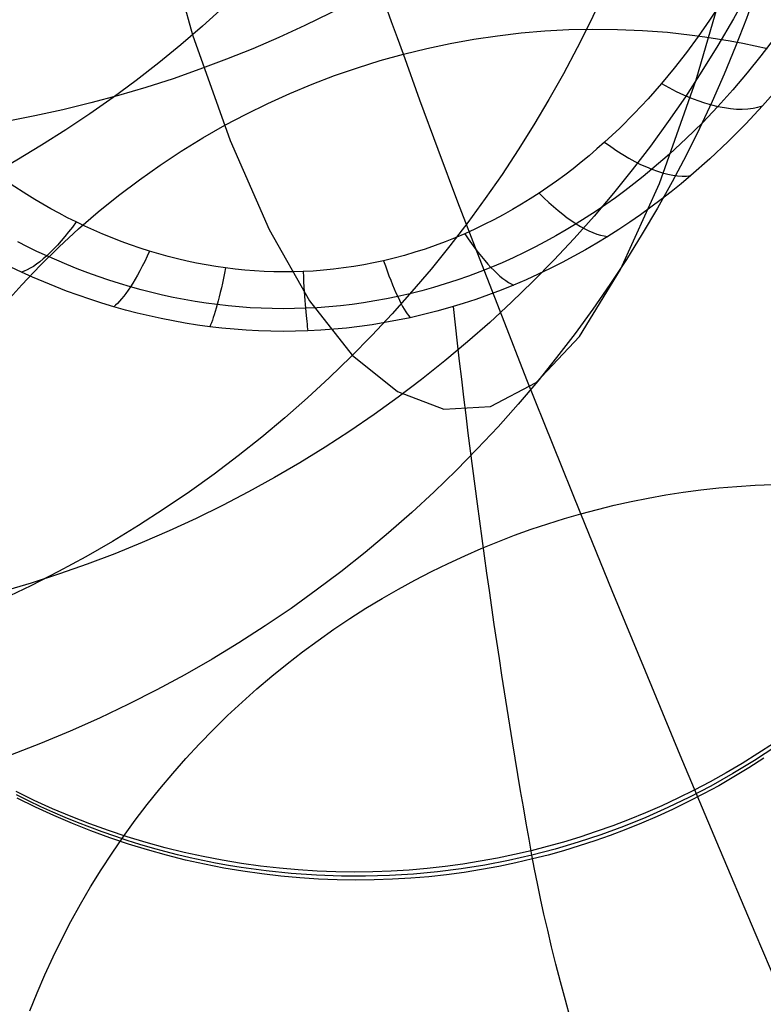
# Model space of a CAD drawing. Extents: x -3677 to -3089, y -67 to 482.
# Tile 88 of 110: x -3263 to -3253, y 360 to 373. Entities that reach past the tile are written whole.
import ezdxf

# ---------------------------------------------------------------- set-up
doc = ezdxf.new("R2010")
doc.units = 0
doc.layers.add('CURVA_ORIGIN', color=125, linetype='CONTINUOUS')

msp = doc.modelspace()

# ---------------------------------------------------------------- linework, layer by layer
at = {"layer": 'CURVA_ORIGIN'}
for p, q in [((-3261.355495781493, 376.0726382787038, 106.6022444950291), (-3260.419958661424, 372.7081779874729, 84.79077145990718)), ((-3253.912916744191, 372.1233998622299, -36.09996259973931), (-3253.462082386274, 373.6669839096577, -45.2693464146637)), ((-3253.599228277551, 373.1087427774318, -148.1121079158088), (-3253.738680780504, 372.8961568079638, -147.9621521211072)), ((-3253.738680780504, 372.8961568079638, -147.9621521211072), (-3253.884340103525, 372.6864272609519, -147.8142112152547)), ((-3260.419958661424, 372.7081779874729, 84.79077145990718), (-3259.933322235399, 371.3398678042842, 73.99760632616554)), ((-3256.786275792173, 372.6501552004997, -83.52267816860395), (-3256.480512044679, 372.6954753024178, -83.5476790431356)), ((-3256.480512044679, 372.6954753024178, -83.5476790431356), (-3256.17375899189, 372.7312068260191, -83.57602127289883)), ((-3256.17375899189, 372.7312068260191, -83.57602127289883), (-3255.866313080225, 372.7573216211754, -83.60767488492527)), ((-3255.866313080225, 372.7573216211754, -83.60767488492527), (-3255.558470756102, 372.7737915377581, -83.64260990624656)), ((-3255.558470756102, 372.7737915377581, -83.64260990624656), (-3255.250528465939, 372.7805884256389, -83.68079636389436)), ((-3255.250528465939, 372.7805884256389, -83.68079636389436), (-3254.927620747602, 372.7772989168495, -83.72432535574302)), ((-3254.927620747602, 372.7772989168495, -83.72432535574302), (-3254.605271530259, 372.7633519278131, -83.77134759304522)), ((-3254.605271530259, 372.7633519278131, -83.77134759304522), (-3254.283822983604, 372.7387712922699, -83.82180938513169)), ((-3254.283822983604, 372.7387712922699, -83.82180938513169), (-3253.963617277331, 372.7035808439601, -83.87565704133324)), ((-3253.884340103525, 372.6864272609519, -147.8142112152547), (-3254.036383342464, 372.4797899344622, -147.668451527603)), ((-3253.963617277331, 372.7035808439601, -83.87565704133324), (-3253.799695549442, 372.6813833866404, -83.90462196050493)), ((-3253.799695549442, 372.6813833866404, -83.90462196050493), (-3253.636237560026, 372.6564005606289, -83.93445737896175)), ((-3257.393649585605, 372.5308618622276, -83.48282037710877), (-3257.090753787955, 372.5952746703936, -83.50104862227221)), ((-3257.090753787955, 372.5952746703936, -83.50104862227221), (-3256.786275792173, 372.6501552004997, -83.52267816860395)), ((-3253.636237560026, 372.6564005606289, -83.93445737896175), (-3253.473288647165, 372.6286414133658, -83.96515419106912)), ((-3253.473288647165, 372.6286414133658, -83.96515419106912), (-3253.310894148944, 372.5981149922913, -83.99670329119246)), ((-3253.310894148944, 372.5981149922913, -83.99670329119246), (-3253.149099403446, 372.5648303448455, -84.02909557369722)), ((-3253.149099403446, 372.5648303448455, -84.02909557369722), (-3252.987949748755, 372.5287965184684, -84.0623219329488)), ((-3252.903475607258, 372.6593049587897, -147.4988555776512), (-3253.074377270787, 372.4346412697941, -147.3508211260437)), ((-3257.993492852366, 372.3737888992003, -83.45660935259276), (-3257.694666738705, 372.4569449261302, -83.46802340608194)), ((-3257.694666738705, 372.4569449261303, -83.46802340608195), (-3257.393649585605, 372.5308618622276, -83.48282037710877)), ((-3257.480813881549, 371.8615842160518, -81.60451661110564), (-3257.694648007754, 372.4569529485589, -83.46802318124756)), ((-3254.036383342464, 372.4797899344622, -147.668451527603), (-3254.19498759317, 372.2764806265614, -147.5250393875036)), ((-3253.074377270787, 372.4346412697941, -147.3508211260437), (-3253.252372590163, 372.2132885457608, -147.2049639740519)), ((-3258.289856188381, 372.2812844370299, -83.44865164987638), (-3257.993492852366, 372.3737888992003, -83.45660935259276)), ((-3258.874092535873, 372.0687130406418, -83.44308826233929), (-3258.58348124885, 372.1795522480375, -83.44414603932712)), ((-3258.58348124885, 372.1795522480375, -83.44414603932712), (-3258.289856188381, 372.2812844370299, -83.44865164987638)), ((-3254.19498759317, 372.2764806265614, -147.5250393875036), (-3254.36032995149, 372.0767351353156, -147.3841411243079)), ((-3253.252372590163, 372.2132885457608, -147.2049639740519), (-3253.437667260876, 371.9954883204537, -147.0614435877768)), ((-3259.161414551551, 371.9488875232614, -83.44547406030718), (-3258.874092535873, 372.0687130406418, -83.44308826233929)), ((-3254.36032995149, 372.0767351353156, -147.3841411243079), (-3254.533100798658, 371.8802659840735, -147.2455539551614)), ((-3254.387558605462, 370.7840967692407, -26.90830389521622), (-3253.912916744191, 372.1233998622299, -36.09996259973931)), ((-3259.445171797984, 371.8201964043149, -83.45129917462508), (-3259.161414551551, 371.9488875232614, -83.44547406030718)), ((-3253.437667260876, 371.9954883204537, -147.0614435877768), (-3253.630468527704, 371.7814786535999, -146.9204171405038)), ((-3252.844593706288, 372.0254075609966, -146.3439399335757), (-3253.052978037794, 371.7884571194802, -146.2123042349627)), ((-3259.725088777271, 371.6827603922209, -83.46055934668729), (-3259.445171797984, 371.8201964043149, -83.45129917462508)), ((-3257.245864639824, 371.2232213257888, -79.75599394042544), (-3257.480813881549, 371.8615842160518, -81.60451661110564)), ((-3254.533100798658, 371.8802659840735, -147.2455539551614), (-3254.713025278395, 371.688093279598, -147.1099974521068)), ((-3253.630468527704, 371.7814786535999, -146.9204171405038), (-3253.831579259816, 371.5709397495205, -146.7816737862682)), ((-3253.052978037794, 371.7884571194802, -146.2123042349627), (-3253.270907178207, 371.5551276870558, -146.0827899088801)), ((-3260.000889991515, 371.5367001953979, -83.4732503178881), (-3259.725088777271, 371.6827603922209, -83.46055934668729)), ((-3254.713025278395, 371.688093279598, -147.1099974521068), (-3254.900301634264, 371.5006917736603, -146.9778064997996)), ((-3260.285506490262, 371.374342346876, -83.49024360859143), (-3260.000889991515, 371.5367001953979, -83.4732503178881)), ((-3253.831579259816, 371.5709397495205, -146.7816737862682), (-3254.040667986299, 371.3649731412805, -146.645937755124)), ((-3253.270907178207, 371.5551276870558, -146.0827899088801), (-3253.498049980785, 371.3266428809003, -145.956061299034)), ((-3254.900301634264, 371.5006917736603, -146.9778064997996), (-3255.095128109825, 371.3185362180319, -146.8493159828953)), ((-3260.564996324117, 371.2028154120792, -83.51098283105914), (-3260.285506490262, 371.374342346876, -83.49024360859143)), ((-3259.933322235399, 371.3398678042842, 73.99760632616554), (-3259.431656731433, 370.1916740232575, 63.28474055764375)), ((-3255.095128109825, 371.3185362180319, -146.8493159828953), (-3255.194233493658, 371.2306210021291, -146.7873015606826)), ((-3254.040667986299, 371.3649731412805, -146.645937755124), (-3254.257956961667, 371.1640951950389, -146.5135472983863)), ((-3253.498049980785, 371.3266428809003, -145.956061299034), (-3253.734670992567, 371.1035822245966, -145.8324225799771)), ((-3260.839065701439, 371.0223089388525, -83.53544278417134), (-3260.564996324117, 371.2028154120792, -83.51098283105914)), ((-3256.98997356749, 370.5423115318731, -77.92352165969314), (-3257.245864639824, 371.2232213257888, -79.75599394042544)), ((-3255.295242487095, 371.1441726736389, -146.7263218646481), (-3255.398167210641, 371.0592616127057, -146.6664265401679)), ((-3255.194233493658, 371.2306210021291, -146.7873015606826), (-3255.295242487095, 371.1441726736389, -146.7263218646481)), ((-3254.257956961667, 371.1640951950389, -146.5135472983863), (-3254.483673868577, 370.9688152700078, -146.38483606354)), ((-3261.107420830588, 370.8330124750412, -83.56359826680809), (-3260.839065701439, 371.0223089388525, -83.53544278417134)), ((-3255.398167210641, 371.0592616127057, -146.6664265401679), (-3255.503019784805, 370.9759581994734, -146.6076652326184)), ((-3253.734670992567, 371.1035822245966, -145.8324225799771), (-3253.981034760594, 370.8865252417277, -145.7121779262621)), ((-3255.609812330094, 370.8943328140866, -146.5500875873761), (-3255.718556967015, 370.8144558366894, -146.4937432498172)), ((-3255.503019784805, 370.9759581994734, -146.6076652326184), (-3255.609812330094, 370.8943328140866, -146.5500875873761)), ((-3254.483673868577, 370.9688152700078, -146.38483606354), (-3254.598375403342, 370.8745548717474, -146.3227034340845)), ((-3262.562809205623, 370.6409424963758, -146.3713488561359), (-3262.765135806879, 370.7706317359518, -146.4628302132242)), ((-3261.376878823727, 370.6295759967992, -83.59634549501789), (-3261.107420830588, 370.8330124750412, -83.56359826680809)), ((-3255.718556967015, 370.8144558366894, -146.4937432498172), (-3255.829265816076, 370.736397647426, -146.4386818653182)), ((-3254.88925322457, 369.6712013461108, -17.63687588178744), (-3254.387558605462, 370.7840967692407, -26.90830389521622)), ((-3254.715203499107, 370.7818598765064, -146.261599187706), (-3254.834170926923, 370.6908058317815, -146.2015727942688)), ((-3254.598375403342, 370.8745548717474, -146.3227034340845), (-3254.715203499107, 370.7818598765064, -146.261599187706)), ((-3254.106432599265, 370.7816783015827, -145.6541149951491), (-3254.234289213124, 370.6785246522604, -145.5970000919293)), ((-3253.981034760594, 370.8865252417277, -145.7121779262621), (-3254.106432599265, 370.7816783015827, -145.6541149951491)), ((-3262.459656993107, 370.5782304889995, -146.3271124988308), (-3262.562809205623, 370.6409424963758, -146.3713488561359)), ((-3255.941950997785, 370.6602286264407, -146.3849530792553), (-3256.055126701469, 370.5869692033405, -146.3332766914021)), ((-3255.829265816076, 370.736397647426, -146.4386818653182), (-3255.941950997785, 370.6602286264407, -146.3849530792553)), ((-3254.834170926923, 370.6908058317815, -146.2015727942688), (-3254.955291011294, 370.6014678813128, -146.1426734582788)), ((-3254.234289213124, 370.6785246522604, -145.5970000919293), (-3254.364620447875, 370.5771505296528, -145.5408784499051)), ((-3262.355182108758, 370.5170110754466, -146.283929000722), (-3262.459656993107, 370.5782304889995, -146.3271124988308)), ((-3262.249387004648, 370.4573373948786, -146.241835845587), (-3262.355182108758, 370.5170110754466, -146.283929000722)), ((-3261.639703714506, 370.4173039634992, -83.63292338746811), (-3261.376878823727, 370.6295759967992, -83.59634549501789)), ((-3256.71331394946, 369.8193020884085, -76.1081662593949), (-3256.98997356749, 370.5423115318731, -77.92352165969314)), ((-3256.170222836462, 370.515715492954, -146.2830151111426), (-3256.287222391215, 370.4465639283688, -146.2342363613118)), ((-3256.055126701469, 370.5869692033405, -146.3332766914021), (-3256.170222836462, 370.515715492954, -146.2830151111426)), ((-3255.078577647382, 370.5139207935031, -146.0849501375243), (-3255.204045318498, 370.4282389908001, -146.0284515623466)), ((-3254.955291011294, 370.6014678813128, -146.1426734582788), (-3255.078577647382, 370.5139207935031, -146.0849501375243)), ((-3254.364620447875, 370.5771505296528, -145.5408784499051), (-3254.497442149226, 370.4776421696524, -145.4857953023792)), ((-3262.142274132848, 370.3992625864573, -146.2008705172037), (-3262.249387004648, 370.4573373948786, -146.241835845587)), ((-3262.033845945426, 370.3428397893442, -146.1610704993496), (-3262.142274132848, 370.3992625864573, -146.2008705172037)), ((-3261.895604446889, 370.1964393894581, -83.67328823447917), (-3261.639703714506, 370.4173039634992, -83.63292338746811)), ((-3256.287222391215, 370.4465639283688, -146.2342363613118), (-3256.406108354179, 370.379610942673, -146.1870084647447)), ((-3255.204045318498, 370.4282389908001, -146.0284515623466), (-3255.331709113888, 370.3444965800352, -145.9732262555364)), ((-3254.632770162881, 370.3800858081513, -145.431795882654), (-3254.770620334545, 370.2845676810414, -145.3789254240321)), ((-3254.497442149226, 370.4776421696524, -145.4857953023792), (-3254.632770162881, 370.3800858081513, -145.431795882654)), ((-3261.924104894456, 370.288122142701, -146.1224732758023), (-3262.033845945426, 370.3428397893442, -146.1610704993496)), ((-3261.810008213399, 370.233744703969, -146.0841160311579), (-3261.924104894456, 370.288122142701, -146.1224732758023)), ((-3256.526863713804, 370.3149529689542, -146.1413994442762), (-3256.649471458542, 370.2526864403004, -146.0974773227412)), ((-3256.406108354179, 370.379610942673, -146.1870084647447), (-3256.526863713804, 370.3149529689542, -146.1413994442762)), ((-3255.461584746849, 370.262767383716, -145.9193225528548), (-3255.591962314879, 370.1841452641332, -145.867461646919)), ((-3255.331709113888, 370.3444965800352, -145.9732262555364), (-3255.461584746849, 370.262767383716, -145.9193225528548)), ((-3254.770620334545, 370.2845676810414, -145.3789254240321), (-3254.911008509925, 370.1911740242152, -145.3272291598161)), ((-3262.14428996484, 369.9672252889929, -83.71739632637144), (-3261.895604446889, 370.1964393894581, -83.67328823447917)), ((-3261.694557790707, 370.1812945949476, -146.0471183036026), (-3261.810008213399, 370.233744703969, -146.0841160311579)), ((-3261.57778281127, 370.1308435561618, -146.0115306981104), (-3261.694557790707, 370.1812945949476, -146.0471183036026)), ((-3261.459712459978, 370.0824633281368, -145.9774038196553), (-3261.57778281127, 370.1308435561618, -146.0115306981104)), ((-3259.431656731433, 370.1916740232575, 63.28474055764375), (-3258.908256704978, 369.2661603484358, 52.65738582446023)), ((-3256.900176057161, 370.1357134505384, -146.014965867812), (-3257.026280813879, 370.082002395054, -145.9770786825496)), ((-3256.773914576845, 370.1929077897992, -146.0553101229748), (-3256.900176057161, 370.1357134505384, -146.014965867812)), ((-3256.649471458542, 370.2526864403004, -146.0974773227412), (-3256.773914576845, 370.1929077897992, -146.0553101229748)), ((-3255.591962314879, 370.1841452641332, -145.867461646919), (-3255.724488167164, 370.1076611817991, -145.8170039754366)), ((-3254.911008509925, 370.1911740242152, -145.3272291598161), (-3255.053950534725, 370.0999910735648, -145.2767523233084)), ((-3262.553839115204, 369.9674113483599, -145.7152110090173), (-3262.676033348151, 370.029114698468, -145.7556762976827)), ((-3261.34037592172, 370.0362256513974, -145.9447882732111), (-3261.459712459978, 370.0824633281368, -145.9774038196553)), ((-3261.219802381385, 369.9922022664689, -145.9137346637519), (-3261.34037592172, 370.0362256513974, -145.9447882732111)), ((-3257.154059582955, 370.0309788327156, -145.9410872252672), (-3257.28343905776, 369.9827299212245, -145.9070529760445)), ((-3257.026280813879, 370.082002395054, -145.9770786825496), (-3257.154059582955, 370.0309788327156, -145.9410872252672)), ((-3255.859140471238, 370.0334195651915, -145.768017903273), (-3255.995898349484, 369.9615245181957, -145.7205715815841)), ((-3255.724488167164, 370.1076611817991, -145.8170039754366), (-3255.859140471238, 370.0334195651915, -145.768017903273)), ((-3255.197560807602, 370.0122435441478, -145.2281703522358), (-3255.34365135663, 369.9268527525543, -145.1808828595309)), ((-3255.053950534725, 370.0999910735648, -145.2767523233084), (-3255.197560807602, 370.0122435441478, -145.2281703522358)), ((-3262.43015435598, 369.9074695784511, -145.6759130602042), (-3262.553839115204, 369.9674113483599, -145.7152110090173)), ((-3262.304979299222, 369.8493456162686, -145.6378193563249), (-3262.43015435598, 369.9074695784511, -145.6759130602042)), ((-3262.389917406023, 369.7253923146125, -83.7661309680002), (-3262.14428996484, 369.9672252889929, -83.71739632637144)), ((-3261.098021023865, 369.9504649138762, -145.8842935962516), (-3261.219802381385, 369.9922022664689, -145.9137346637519)), ((-3260.975061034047, 369.9110853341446, -145.856515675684), (-3261.098021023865, 369.9504649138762, -145.8842935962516)), ((-3260.855315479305, 369.8753839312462, -145.8313323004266), (-3260.975061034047, 369.9110853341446, -145.856515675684)), ((-3260.734562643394, 369.8420019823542, -145.8077850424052), (-3260.855315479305, 369.8753839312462, -145.8313323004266)), ((-3257.546706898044, 369.8949046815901, -145.845102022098), (-3257.680448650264, 369.8555026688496, -145.8173082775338)), ((-3257.414345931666, 369.9373428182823, -145.8750374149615), (-3257.546706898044, 369.8949046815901, -145.845102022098)), ((-3257.28343905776, 369.9827299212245, -145.9070529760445), (-3257.414345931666, 369.9373428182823, -145.8750374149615)), ((-3256.134741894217, 369.8920798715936, -145.6747329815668), (-3256.275652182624, 369.8251892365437, -145.6305699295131)), ((-3255.995898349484, 369.9615245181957, -145.7205715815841), (-3256.134741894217, 369.8920798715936, -145.6747329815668)), ((-3255.34365135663, 369.9268527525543, -145.1808828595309), (-3255.492198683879, 369.843937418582, -145.1349521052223)), ((-3262.174841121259, 369.7915897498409, -145.5999803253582), (-3262.304979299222, 369.8493456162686, -145.6378193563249)), ((-3262.043163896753, 369.7358888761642, -145.563501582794), (-3262.174841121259, 369.7915897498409, -145.5999803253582)), ((-3260.612865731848, 369.8109963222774, -145.7859139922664), (-3260.734562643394, 369.8420019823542, -145.8077850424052)), ((-3260.490287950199, 369.782423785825, -145.7657592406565), (-3260.612865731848, 369.8109963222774, -145.7859139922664)), ((-3260.366892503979, 369.7563412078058, -145.7473608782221), (-3260.490287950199, 369.782423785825, -145.7657592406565)), ((-3260.242742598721, 369.7328054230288, -145.7307589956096), (-3260.366892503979, 369.7563412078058, -145.7473608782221)), ((-3258.079424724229, 369.7583816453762, -145.7488001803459), (-3258.207968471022, 369.7334869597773, -145.7312397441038)), ((-3257.95178128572, 369.7861556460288, -145.7683916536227), (-3258.079424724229, 369.7583816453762, -145.7488001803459)), ((-3257.815497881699, 369.819223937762, -145.7917176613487), (-3257.95178128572, 369.7861556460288, -145.7683916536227)), ((-3257.680448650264, 369.8555026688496, -145.8173082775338), (-3257.815497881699, 369.819223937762, -145.7917176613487)), ((-3256.416059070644, 369.0546402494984, -74.31099423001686), (-3256.71331394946, 369.8193020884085, -76.1081662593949)), ((-3256.41861129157, 369.7609560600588, -145.5881501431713), (-3256.563602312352, 369.6994836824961, -145.5475412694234)), ((-3256.275652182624, 369.8251892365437, -145.6305699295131), (-3256.41861129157, 369.7609560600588, -145.5881501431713)), ((-3255.64317929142, 369.7636162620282, -145.0904403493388), (-3255.796569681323, 369.6860080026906, -145.0474098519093)), ((-3255.492198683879, 369.843937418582, -145.1349521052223), (-3255.64317929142, 369.7636162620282, -145.0904403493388)), ((-3262.631336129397, 369.6383575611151, -144.9886204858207), (-3262.768796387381, 369.70317471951, -145.0235554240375)), ((-3262.488319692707, 369.5739244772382, -144.9539517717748), (-3262.631336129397, 369.6383575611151, -144.9886204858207)), ((-3262.627484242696, 369.4754430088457, -83.81864039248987), (-3262.389917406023, 369.7253923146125, -83.7661309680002)), ((-3261.909980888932, 369.6823202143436, -145.528433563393), (-3262.043163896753, 369.7358888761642, -145.563501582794)), ((-3261.775324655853, 369.6309608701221, -145.4948266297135), (-3261.909980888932, 369.6823202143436, -145.528433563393)), ((-3261.639227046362, 369.5818878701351, -145.4627310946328), (-3261.775324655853, 369.6309608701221, -145.4948266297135)), ((-3260.117901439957, 369.711873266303, -145.7159936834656), (-3260.242742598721, 369.7328054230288, -145.7307589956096)), ((-3259.992432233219, 369.6936015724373, -145.7031050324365), (-3260.117901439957, 369.711873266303, -145.7159936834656)), ((-3259.868407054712, 369.6782670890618, -145.6922882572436), (-3259.992432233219, 369.6936015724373, -145.7031050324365)), ((-3259.743924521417, 369.6655861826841, -145.6833432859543), (-3259.868407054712, 369.6782670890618, -145.6922882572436)), ((-3259.619074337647, 369.6555806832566, -145.676285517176), (-3259.743924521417, 369.6655861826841, -145.6833432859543)), ((-3259.493946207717, 369.6482724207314, -145.6711303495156), (-3259.619074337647, 369.6555806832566, -145.676285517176)), ((-3259.36862983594, 369.6436832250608, -145.6678931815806), (-3259.493946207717, 369.6482724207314, -145.6711303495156)), ((-3259.243214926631, 369.6418349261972, -145.6665894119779), (-3259.36862983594, 369.6436832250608, -145.6678931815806)), ((-3259.117791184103, 369.6427493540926, -145.6672344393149), (-3259.243214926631, 369.6418349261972, -145.6665894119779)), ((-3258.99244831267, 369.6464483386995, -145.6698436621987), (-3259.117791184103, 369.6427493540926, -145.6672344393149)), ((-3258.860636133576, 369.6533681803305, -145.6747248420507), (-3258.99244831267, 369.6464483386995, -145.6698436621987)), ((-3258.729114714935, 369.6633670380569, -145.6817779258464), (-3258.860636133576, 369.6533681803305, -145.6747248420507)), ((-3258.597985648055, 369.6764116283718, -145.6909794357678), (-3258.729114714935, 369.6633670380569, -145.6817779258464)), ((-3258.46735052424, 369.6924686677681, -145.7023058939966), (-3258.597985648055, 369.6764116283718, -145.6909794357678)), ((-3258.337310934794, 369.7115048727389, -145.7157338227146), (-3258.46735052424, 369.6924686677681, -145.7023058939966)), ((-3258.207968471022, 369.7334869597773, -145.7312397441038), (-3258.337310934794, 369.7115048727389, -145.7157338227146)), ((-3256.708360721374, 369.6417382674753, -145.5093812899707), (-3256.854987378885, 369.586863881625, -145.4731044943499)), ((-3256.563602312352, 369.6994836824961, -145.5475412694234), (-3256.708360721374, 369.6417382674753, -145.5093812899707)), ((-3255.796569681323, 369.6860080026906, -145.0474098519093), (-3255.952346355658, 369.6112313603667, -145.0059228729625)), ((-3255.419467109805, 368.8065109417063, -8.22110357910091), (-3254.88925322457, 369.6712013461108, -17.63687588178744)), ((-3262.343504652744, 369.5117582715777, -144.9205634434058), (-3262.488319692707, 369.5739244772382, -144.9539517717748)), ((-3262.196926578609, 369.4519471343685, -144.8885014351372), (-3262.343504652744, 369.5117582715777, -144.9205634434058)), ((-3261.501719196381, 369.5351781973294, -145.4321972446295), (-3261.639227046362, 369.5818878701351, -145.4627310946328)), ((-3261.362831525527, 369.4909088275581, -145.4032753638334), (-3261.501719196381, 369.5351781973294, -145.4321972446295)), ((-3261.222593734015, 369.4491567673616, -145.3760157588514), (-3261.362831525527, 369.4909088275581, -145.4032753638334)), ((-3257.003396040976, 369.5349534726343, -145.4387719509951), (-3257.153501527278, 369.4861001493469, -145.4064448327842)), ((-3256.854987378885, 369.586863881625, -145.4731044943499), (-3257.003396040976, 369.5349534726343, -145.4387719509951)), ((-3256.110485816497, 369.5394050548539, -144.9660416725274), (-3256.270964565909, 369.4706478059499, -144.9278285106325)), ((-3255.952346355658, 369.6112313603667, -145.0059228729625), (-3256.110485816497, 369.5394050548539, -144.9660416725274)), ((-3262.856719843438, 369.217673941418, -83.87486002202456), (-3262.627484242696, 369.4754430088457, -83.81864039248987)), ((-3262.048621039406, 369.3945792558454, -144.8578116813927), (-3262.196926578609, 369.4519471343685, -144.8885014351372)), ((-3261.898623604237, 369.3397428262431, -144.828540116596), (-3262.048621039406, 369.3945792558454, -144.8578116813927)), ((-3261.08601334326, 369.4113218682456, -145.3513313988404), (-3261.222593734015, 369.4491567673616, -145.3760157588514)), ((-3260.948275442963, 369.3759635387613, -145.3282812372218), (-3261.08601334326, 369.4113218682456, -145.3513313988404)), ((-3260.809452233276, 369.3431423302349, -145.3069045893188), (-3260.948275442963, 369.3759635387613, -145.3282812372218)), ((-3257.458467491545, 369.3979383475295, -145.3480523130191), (-3257.613162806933, 369.3588174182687, -145.3221101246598)), ((-3257.305219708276, 369.4403972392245, -145.3761844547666), (-3257.458467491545, 369.3979383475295, -145.3480523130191)), ((-3257.153501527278, 369.4861001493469, -145.4064448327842), (-3257.305219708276, 369.4403972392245, -145.3761844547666)), ((-3256.431269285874, 369.4060438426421, -144.891883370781), (-3256.593722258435, 369.3446391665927, -144.8576736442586)), ((-3256.270964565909, 369.4706478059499, -144.9278285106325), (-3256.431269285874, 369.4060438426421, -144.891883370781)), ((-3261.746969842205, 369.2875260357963, -144.8007326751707), (-3261.898623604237, 369.3397428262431, -144.828540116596)), ((-3261.59369532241, 369.2380170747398, -144.7744352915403), (-3261.746969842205, 369.2875260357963, -144.8007326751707)), ((-3261.438835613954, 369.1913041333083, -144.7496939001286), (-3261.59369532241, 369.2380170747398, -144.7744352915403)), ((-3260.669615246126, 369.3129189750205, -145.2872408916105), (-3260.809452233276, 369.3431423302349, -145.3069045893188)), ((-3260.528835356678, 369.2853544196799, -145.2693297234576), (-3260.669615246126, 369.3129189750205, -145.2872408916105)), ((-3260.387182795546, 369.2605098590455, -145.2532108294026), (-3260.528835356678, 369.2853544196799, -145.2693297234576)), ((-3260.244727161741, 369.2384467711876, -145.2389241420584), (-3260.387182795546, 369.2605098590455, -145.2532108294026)), ((-3260.101537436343, 369.219226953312, -145.2265098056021), (-3260.244727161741, 369.2384467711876, -145.2389241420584)), ((-3258.908256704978, 369.2661603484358, 52.65738582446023), (-3258.356416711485, 368.5658904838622, 42.12075379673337)), ((-3258.210473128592, 369.2423856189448, -145.2446799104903), (-3258.359231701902, 369.221719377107, -145.2308677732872)), ((-3258.062474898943, 369.2661991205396, -145.2605580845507), (-3258.210473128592, 369.2423856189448, -145.2446799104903)), ((-3257.915353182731, 369.2931249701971, -145.2784790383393), (-3258.062474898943, 369.2661991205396, -145.2605580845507)), ((-3257.769224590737, 369.3231287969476, -145.2984198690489), (-3257.915353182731, 369.2931249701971, -145.2784790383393)), ((-3257.613162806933, 369.3588174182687, -145.3221101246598), (-3257.769224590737, 369.3231287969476, -145.2984198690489)), ((-3256.758225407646, 369.2865409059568, -144.8252563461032), (-3256.924680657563, 369.2318561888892, -144.794688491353)), ((-3256.593722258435, 369.3446391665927, -144.8576736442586), (-3256.758225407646, 369.2865409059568, -144.8252563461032)), ((-3261.287928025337, 369.1489564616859, -144.7273349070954), (-3261.438835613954, 369.1913041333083, -144.7496939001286)), ((-3261.135658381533, 369.109365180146, -144.7065035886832), (-3261.287928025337, 369.1489564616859, -144.7273349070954)), ((-3260.982107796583, 369.0726005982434, -144.687235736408), (-3261.135658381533, 369.109365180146, -144.7065035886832)), ((-3259.959975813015, 369.2031421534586, -145.2161555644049), (-3260.101537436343, 369.219226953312, -145.2265098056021)), ((-3259.817871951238, 369.1898933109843, -145.2076678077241), (-3259.959975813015, 369.2031421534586, -145.2161555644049)), ((-3259.67532798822, 369.1795028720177, -145.2010607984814), (-3259.817871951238, 369.1898933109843, -145.2076678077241)), ((-3259.5324457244, 369.1719937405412, -145.1963491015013), (-3259.67532798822, 369.1795028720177, -145.2010607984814)), ((-3259.389326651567, 369.1673892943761, -145.193547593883), (-3259.5324457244, 369.1719937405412, -145.1963491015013)), ((-3259.24607198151, 369.165713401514, -145.1926714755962), (-3259.389326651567, 369.1673892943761, -145.193547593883)), ((-3259.10278267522, 369.1669904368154, -145.1937362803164), (-3259.24607198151, 369.165713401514, -145.1926714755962)), ((-3258.959559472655, 369.1712452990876, -145.1967578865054), (-3259.10278267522, 369.1669904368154, -145.1937362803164)), ((-3258.808913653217, 369.1789618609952, -145.2020657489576), (-3258.959559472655, 369.1712452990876, -145.1967578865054)), ((-3258.658567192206, 369.1899711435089, -145.2095364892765), (-3258.808913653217, 369.1789618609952, -145.2020657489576)), ((-3258.508634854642, 369.2042358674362, -145.2191452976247), (-3258.658567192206, 369.1899711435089, -145.2095364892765)), ((-3258.359231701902, 369.221719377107, -145.2308677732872), (-3258.508634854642, 369.2042358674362, -145.2191452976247)), ((-3257.263055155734, 369.1331558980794, -144.7393291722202), (-3257.434778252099, 369.0893545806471, -144.7146517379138)), ((-3257.09298993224, 369.1806921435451, -144.7660270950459), (-3257.263055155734, 369.1331558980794, -144.7393291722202)), ((-3256.924680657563, 369.2318561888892, -144.794688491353), (-3257.09298993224, 369.1806921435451, -144.7660270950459)), ((-3260.827357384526, 369.0387330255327, -144.669567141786), (-3260.982107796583, 369.0726005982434, -144.687235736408)), ((-3260.671488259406, 369.0078327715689, -144.6535335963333), (-3260.827357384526, 369.0387330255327, -144.669567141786)), ((-3260.514581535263, 368.9799701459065, -144.639170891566), (-3260.671488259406, 369.0078327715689, -144.6535335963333)), ((-3260.356718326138, 368.9552154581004, -144.6265148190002), (-3260.514581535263, 368.9799701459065, -144.639170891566)), ((-3257.933757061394, 368.9856565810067, -144.6557407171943), (-3258.098161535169, 368.959001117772, -144.6404053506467)), ((-3257.770345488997, 369.0158014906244, -144.6729637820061), (-3257.933757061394, 368.9856565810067, -144.6557407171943)), ((-3257.608061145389, 369.0493953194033, -144.6920518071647), (-3257.770345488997, 369.0158014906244, -144.6729637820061)), ((-3257.434778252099, 369.0893545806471, -144.7146517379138), (-3257.608061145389, 369.0493953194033, -144.6920518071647)), ((-3256.098382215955, 368.2487732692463, -72.53307206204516), (-3256.416059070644, 369.0546402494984, -74.31099423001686)), ((-3260.197979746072, 368.9336390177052, -144.615601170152), (-3260.356718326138, 368.9552154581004, -144.6265148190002)), ((-3260.040990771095, 368.915569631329, -144.6065930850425), (-3260.197979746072, 368.9336390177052, -144.615601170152)), ((-3259.883349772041, 368.9006739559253, -144.5993200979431), (-3260.040990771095, 368.915569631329, -144.6065930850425)), ((-3259.725173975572, 368.88897942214, -144.5937950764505), (-3259.883349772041, 368.9006739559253, -144.5993200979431)), ((-3259.566580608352, 368.8805134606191, -144.5900308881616), (-3259.725173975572, 368.88897942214, -144.5937950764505)), ((-3259.407686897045, 368.8753035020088, -144.5880404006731), (-3259.566580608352, 368.8805134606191, -144.5900308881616)), ((-3259.248610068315, 368.8733769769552, -144.5878364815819), (-3259.407686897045, 368.8753035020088, -144.5880404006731)), ((-3259.089467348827, 368.8747613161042, -144.5894319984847), (-3259.248610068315, 368.8733769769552, -144.5878364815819)), ((-3258.930375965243, 368.8794839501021, -144.5928398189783), (-3259.089467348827, 368.8747613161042, -144.5894319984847)), ((-3258.76302189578, 368.8880842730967, -144.5983956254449), (-3258.930375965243, 368.8794839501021, -144.5928398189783)), ((-3258.595989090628, 368.9003766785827, -144.6059528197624), (-3258.76302189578, 368.8880842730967, -144.5983956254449)), ((-3258.4294118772, 368.9163206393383, -144.6154886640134), (-3258.595989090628, 368.9003766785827, -144.6059528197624)), ((-3258.263424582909, 368.935875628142, -144.6269804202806), (-3258.4294118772, 368.9163206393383, -144.6154886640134)), ((-3258.098161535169, 368.959001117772, -144.6404053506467), (-3258.263424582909, 368.935875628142, -144.6269804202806)), ((-3255.979666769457, 368.2118229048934, 1.403587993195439), (-3255.419467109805, 368.8065109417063, -8.22110357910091)), ((-3258.356416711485, 368.5658904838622, 42.12075379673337), (-3257.773323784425, 368.0956671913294, 31.68658586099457)), ((-3255.760456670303, 367.4021484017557, -70.77546624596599), (-3256.098382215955, 368.2487732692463, -72.53307206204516)), ((-3257.773323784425, 368.0956671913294, 31.68658586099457), (-3257.171734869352, 367.8692494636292, 21.3927422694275)), ((-3256.568299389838, 367.9026353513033, 11.28361299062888), (-3255.979666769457, 368.2118229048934, 1.403587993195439)), ((-3257.171734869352, 367.8692494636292, 21.3927422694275), (-3256.568299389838, 367.9026353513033, 11.28361299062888)), ((-3255.402455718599, 366.5152129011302, -69.03924327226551), (-3255.760456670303, 367.4021484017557, -70.77546624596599)), ((-3254.078799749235, 366.7939229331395, -69.18492354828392), (-3253.849750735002, 366.8241383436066, -69.21836904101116)), ((-3253.849750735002, 366.8241383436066, -69.21836904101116), (-3253.618685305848, 366.8493233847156, -69.25453072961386)), ((-3253.618685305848, 366.8493233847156, -69.25453072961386), (-3253.385771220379, 366.86934098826, -69.29343667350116)), ((-3253.385771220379, 366.86934098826, -69.29343667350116), (-3253.151184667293, 366.8840596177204, -69.33511066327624)), ((-3253.151184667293, 366.8840596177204, -69.33511066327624), (-3252.915110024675, 366.8933538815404, -69.37957198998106)), ((-3254.752300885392, 366.6745353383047, -69.10054470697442), (-3254.530220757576, 366.7189732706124, -69.12604901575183)), ((-3254.530220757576, 366.7189732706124, -69.12604901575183), (-3254.305673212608, 366.7588191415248, -69.15416216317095)), ((-3254.305673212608, 366.7588191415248, -69.15416216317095), (-3254.078799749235, 366.7939229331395, -69.18492354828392)), ((-3255.402455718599, 366.5152129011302, -69.03924327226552), (-3255.18853753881, 366.5724984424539, -69.05718890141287)), ((-3255.18853753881, 366.5724984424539, -69.05718890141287), (-3254.97178102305, 366.6256584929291, -69.0776065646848)), ((-3254.97178102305, 366.6256584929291, -69.0776065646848), (-3254.752300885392, 366.6745353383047, -69.10054470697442)), ((-3255.829057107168, 366.3864052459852, -69.01011649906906), (-3255.615364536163, 366.4533772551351, -69.02358644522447)), ((-3255.615364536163, 366.4533772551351, -69.02358644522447), (-3255.402455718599, 366.5152129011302, -69.03924327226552)), ((-3254.996664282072, 365.5203549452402, -67.20323660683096), (-3255.402455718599, 366.5152129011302, -69.03924327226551)), ((-3256.258117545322, 366.2367424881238, -68.99001831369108), (-3256.043366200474, 366.3142178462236, -68.99890407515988)), ((-3256.043366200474, 366.3142178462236, -68.99890407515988), (-3255.829057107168, 366.3864052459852, -69.01011649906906)), ((-3256.473130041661, 366.1539135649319, -68.98352658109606), (-3256.258117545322, 366.2367424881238, -68.99001831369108)), ((-3256.903181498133, 365.9719703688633, -68.97798412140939), (-3256.688216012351, 366.0656729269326, -68.97949419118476)), ((-3256.688216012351, 366.0656729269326, -68.97949419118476), (-3256.473130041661, 366.1539135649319, -68.98352658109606)), ((-3257.117826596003, 365.8727641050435, -68.97905672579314), (-3256.903181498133, 365.9719703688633, -68.97798412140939)), ((-3257.331945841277, 365.7680212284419, -68.98276944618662), (-3257.117826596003, 365.8727641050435, -68.97905672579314)), ((-3257.545328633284, 365.6577181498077, -68.98917652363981), (-3257.331945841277, 365.7680212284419, -68.98276944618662)), ((-3257.757759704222, 365.5418410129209, -68.99832871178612), (-3257.545328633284, 365.6577181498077, -68.98917652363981)), ((-3258.17888538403, 365.2933600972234, -69.02505230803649), (-3257.96901963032, 365.4203860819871, -69.01027299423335)), ((-3257.96901963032, 365.4203860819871, -69.01027299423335), (-3257.757759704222, 365.5418410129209, -68.99832871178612)), ((-3254.568332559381, 364.4804716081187, -65.39419416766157), (-3254.996664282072, 365.5203549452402, -67.20323660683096)), ((-3258.387130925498, 365.1607805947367, -69.04270527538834), (-3258.17888538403, 365.2933600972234, -69.02505230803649)), ((-3258.593527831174, 365.0226761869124, -69.06326594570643), (-3258.387130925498, 365.1607805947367, -69.04270527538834)), ((-3258.79784595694, 364.8790867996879, -69.08676355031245), (-3258.593527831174, 365.0226761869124, -69.06326594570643)), ((-3258.999854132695, 364.7300638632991, -69.11322227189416), (-3258.79784595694, 364.8790867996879, -69.08676355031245)), ((-3259.199320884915, 364.5756704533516, -69.14266103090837), (-3258.999854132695, 364.7300638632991, -69.11322227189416)), ((-3259.396015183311, 364.4159813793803, -69.17509329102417), (-3259.199320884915, 364.5756704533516, -69.14266103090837)), ((-3259.589707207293, 364.2510832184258, -69.21052688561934), (-3259.396015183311, 364.4159813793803, -69.17509329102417)), ((-3254.117784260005, 363.3963334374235, -63.61328989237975), (-3254.568332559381, 364.4804716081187, -65.39419416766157)), ((-3259.780169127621, 364.081074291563, -69.24896386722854), (-3259.589707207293, 364.2510832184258, -69.21052688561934)), ((-3259.967175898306, 363.906064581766, -69.2904003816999), (-3259.780169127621, 364.081074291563, -69.24896386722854)), ((-3260.150506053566, 363.7261755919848, -69.33482656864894), (-3259.967175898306, 363.906064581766, -69.2904003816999)), ((-3260.329942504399, 363.5415401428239, -69.38222648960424), (-3260.150506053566, 363.7261755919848, -69.33482656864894)), ((-3260.505273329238, 363.3523021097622, -69.43257808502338), (-3260.329942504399, 363.5415401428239, -69.38222648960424)), ((-3252.882166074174, 363.5076706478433, -118.3046407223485), (-3253.156386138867, 363.3276024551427, -118.3301378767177)), ((-3252.911127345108, 363.5477895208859, -118.5197177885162), (-3253.113168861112, 363.4150865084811, -118.5405668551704)), ((-3253.645343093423, 362.2687109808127, -61.8616977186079), (-3254.117784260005, 363.3963334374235, -63.61328989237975)), ((-3253.113168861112, 363.4150865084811, -118.5405668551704), (-3253.317086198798, 363.2881846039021, -118.5600614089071)), ((-3260.676292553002, 363.1586161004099, -69.48585316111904), (-3260.505273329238, 363.3523021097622, -69.43257808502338)), ((-3253.317086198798, 363.2881846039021, -118.5600614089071), (-3253.522664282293, 363.1670972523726, -118.5782073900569)), ((-3253.156386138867, 363.3276024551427, -118.3301378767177), (-3253.436156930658, 363.1569913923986, -118.3535648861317)), ((-3253.03549760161, 363.3552627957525, -118.0916012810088), (-3253.229129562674, 363.2316546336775, -118.1064972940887)), ((-3260.842800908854, 362.9606470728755, -69.54201740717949), (-3260.676292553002, 363.1586161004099, -69.48585316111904)), ((-3253.522664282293, 363.1670972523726, -118.5782073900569), (-3253.729690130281, 363.0518272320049, -118.5950130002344)), ((-3253.436156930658, 363.1569913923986, -118.3535648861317), (-3253.721185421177, 362.9960252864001, -118.3748953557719)), ((-3253.229129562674, 363.2316546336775, -118.1064972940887), (-3253.424346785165, 363.1133808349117, -118.1204189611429)), ((-3253.729690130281, 363.0518272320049, -118.5950130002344), (-3253.937953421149, 362.9423669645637, -118.6104886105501)), ((-3253.620964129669, 363.0004468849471, -118.1333715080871), (-3253.818798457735, 362.8928495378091, -118.1453616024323)), ((-3253.424346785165, 363.1133808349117, -118.1204189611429), (-3253.620964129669, 363.0004468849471, -118.1333715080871)), ((-3262.46550705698, 362.810340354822, -118.286681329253), (-3262.70000775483, 362.924081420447, -118.2519420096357)), ((-3262.53954834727, 362.8031305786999, -118.0897001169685), (-3262.695443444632, 362.8802102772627, -118.0687658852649)), ((-3261.004606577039, 362.7585698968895, -69.60103044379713), (-3260.842800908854, 362.9606470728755, -69.54201740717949)), ((-3253.937953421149, 362.9423669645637, -118.6104886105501), (-3254.14724702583, 362.8386988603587, -118.6246466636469)), ((-3253.818798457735, 362.8928495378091, -118.1453616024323), (-3254.017669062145, 362.7905770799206, -118.1563972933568)), ((-3253.721185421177, 362.9960252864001, -118.3748953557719), (-3253.997512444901, 362.8517276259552, -118.3932542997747)), ((-3262.449567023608, 362.7219168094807, -117.8870948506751), (-3262.684348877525, 362.8372186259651, -117.8593481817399)), ((-3262.382432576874, 362.7288451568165, -118.1101273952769), (-3262.53954834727, 362.8031305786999, -118.0897001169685)), ((-3262.22870205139, 362.7030687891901, -118.3200919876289), (-3262.46550705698, 362.810340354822, -118.286681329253)), ((-3261.161525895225, 362.5525688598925, -69.66284590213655), (-3261.004606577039, 362.7585698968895, -69.60103044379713)), ((-3254.14724702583, 362.8386988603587, -118.6246466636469), (-3254.357367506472, 362.740795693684, -118.637501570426)), ((-3253.997512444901, 362.8517276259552, -118.3932542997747), (-3254.278075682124, 362.7164825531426, -118.4096709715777)), ((-3254.017669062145, 362.7905770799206, -118.1563972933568), (-3254.217398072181, 362.6936096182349, -118.1664879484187)), ((-3262.212491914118, 362.6131458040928, -117.9137898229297), (-3262.449567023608, 362.7219168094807, -117.8870948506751)), ((-3262.225617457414, 362.6580286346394, -118.1298587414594), (-3262.382432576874, 362.7288451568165, -118.1101273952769)), ((-3261.989841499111, 362.6023382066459, -118.3521479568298), (-3262.22870205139, 362.7030687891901, -118.3200919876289)), ((-3262.067695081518, 362.5899968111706, -118.1490808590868), (-3262.225617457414, 362.6580286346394, -118.1298587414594)), ((-3254.568115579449, 362.6486210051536, -118.6490696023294), (-3254.779296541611, 362.5621295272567, -118.6593687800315)), ((-3254.357367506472, 362.740795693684, -118.637501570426), (-3254.568115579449, 362.6486210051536, -118.6490696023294)), ((-3254.278075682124, 362.7164825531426, -118.4096709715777), (-3254.56259999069, 362.5904076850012, -118.4241321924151)), ((-3254.217398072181, 362.6936096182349, -118.1664879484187), (-3254.417810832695, 362.6019193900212, -118.1756441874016)), ((-3261.973372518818, 362.5109782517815, -117.9394122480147), (-3262.212491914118, 362.6131458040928, -117.9137898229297)), ((-3261.908712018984, 362.5247674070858, -118.1677885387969), (-3262.067695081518, 362.5899968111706, -118.1490808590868)), ((-3261.749176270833, 362.5082065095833, -118.382826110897), (-3261.989841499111, 362.6023382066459, -118.3521479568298)), ((-3261.732459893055, 362.4154730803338, -117.9639435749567), (-3261.973372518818, 362.5109782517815, -117.9394122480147)), ((-3261.748714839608, 362.4623581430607, -118.1859765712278), (-3261.908712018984, 362.5247674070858, -118.1677885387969)), ((-3261.506958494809, 362.4207179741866, -118.4121062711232), (-3261.749176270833, 362.5082065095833, -118.382826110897)), ((-3261.313384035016, 362.3428371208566, -69.72741153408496), (-3261.161525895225, 362.5525688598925, -69.66284590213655)), ((-3254.779296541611, 362.5621295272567, -118.6593687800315), (-3254.99072065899, 362.4812676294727, -118.6684187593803)), ((-3254.56259999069, 362.5904076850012, -118.4241321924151), (-3254.850810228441, 362.4736206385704, -118.436624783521)), ((-3254.618736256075, 362.5154710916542, -118.1838778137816), (-3254.82000714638, 362.4342222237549, -118.191201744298)), ((-3254.417810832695, 362.6019193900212, -118.1756441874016), (-3254.618736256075, 362.5154710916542, -118.1838778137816)), ((-3261.587750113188, 362.402786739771, -118.2036397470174), (-3261.748714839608, 362.4623581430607, -118.1859765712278)), ((-3261.490006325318, 362.3266754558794, -117.987367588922), (-3261.732459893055, 362.4154730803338, -117.9639435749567)), ((-3261.425864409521, 362.3460709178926, -118.2207728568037), (-3261.587750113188, 362.402786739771, -118.2036397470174)), ((-3261.263440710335, 362.3399032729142, -118.4399712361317), (-3261.506958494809, 362.4207179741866, -118.4121062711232)), ((-3255.142431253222, 362.3662390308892, -118.4471355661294), (-3255.437187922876, 362.268380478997, -118.4556513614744)), ((-3255.202203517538, 362.4059737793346, -118.676240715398), (-3255.413566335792, 362.3361790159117, -118.6828572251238)), ((-3254.99072065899, 362.4812676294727, -118.6684187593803), (-3255.202203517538, 362.4059737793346, -118.676240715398)), ((-3254.850810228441, 362.4736206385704, -118.436624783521), (-3255.142431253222, 362.3662390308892, -118.4471355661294)), ((-3254.82000714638, 362.4342222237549, -118.191201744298), (-3255.021460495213, 362.3581234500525, -118.1976299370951)), ((-3261.246264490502, 362.2446168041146, -118.0096704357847), (-3261.490006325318, 362.3266754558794, -117.987367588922)), ((-3261.460015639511, 362.1295761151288, -69.7946693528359), (-3261.313384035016, 362.3428371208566, -69.72741153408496)), ((-3261.263104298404, 362.2922283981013, -118.2373706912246), (-3261.425864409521, 362.3460709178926, -118.2207728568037)), ((-3261.018875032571, 362.2657795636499, -118.4664067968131), (-3261.263440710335, 362.3399032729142, -118.4399712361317)), ((-3261.099516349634, 362.2412769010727, -118.2534280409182), (-3261.263104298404, 362.2922283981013, -118.2373706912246)), ((-3261.001486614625, 362.1693148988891, -118.030840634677), (-3261.246264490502, 362.2446168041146, -118.0096704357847)), ((-3260.938147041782, 362.1940817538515, -118.2686623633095), (-3261.099516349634, 362.2412769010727, -118.2534280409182)), ((-3260.773512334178, 362.1983506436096, -118.4914017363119), (-3261.018875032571, 362.2657795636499, -118.4664067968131)), ((-3255.624636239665, 362.2718074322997, -118.6882921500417), (-3255.83524649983, 362.2127766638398, -118.6925705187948)), ((-3255.437187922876, 362.268380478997, -118.4556513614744), (-3255.734805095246, 362.1801625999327, -118.4621589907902)), ((-3255.413566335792, 362.3361790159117, -118.6828572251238), (-3255.624636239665, 362.2718074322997, -118.6882921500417)), ((-3255.222937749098, 362.2871189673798, -118.2031773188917), (-3255.424285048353, 362.2211468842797, -118.2078597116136)), ((-3255.021460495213, 362.3581234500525, -118.1976299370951), (-3255.222937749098, 362.2871189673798, -118.2031773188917)), ((-3253.151332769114, 361.0983747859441, -60.14059158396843), (-3253.645343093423, 362.2687109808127, -61.8616977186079)), ((-3261.601265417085, 361.9129949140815, -69.86455580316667), (-3261.460015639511, 362.1295761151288, -69.7946693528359)), ((-3260.755923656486, 362.1007740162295, -118.0508690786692), (-3261.001486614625, 362.1693148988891, -118.030840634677)), ((-3260.776070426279, 362.1497007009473, -118.283366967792), (-3260.938147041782, 362.1940817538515, -118.2686623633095)), ((-3260.613332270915, 362.1081440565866, -118.2975381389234), (-3260.776070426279, 362.1497007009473, -118.283366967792)), ((-3260.527601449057, 362.1376071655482, -118.5149478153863), (-3260.773512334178, 362.1983506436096, -118.4914017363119)), ((-3260.449978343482, 362.0694221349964, -118.3111721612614), (-3260.613332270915, 362.1081440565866, -118.2975381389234)), ((-3260.281388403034, 362.083526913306, -118.5370397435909), (-3260.527601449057, 362.1376071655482, -118.5149478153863)), ((-3256.261570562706, 362.1088109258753, -118.697813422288), (-3256.480919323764, 362.0632461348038, -118.6987661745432)), ((-3256.045236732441, 362.1589983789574, -118.6957184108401), (-3256.261570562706, 362.1088109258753, -118.697813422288)), ((-3255.83524649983, 362.2127766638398, -118.6925705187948), (-3256.045236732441, 362.1589983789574, -118.6957184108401)), ((-3255.734805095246, 362.1801625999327, -118.4621589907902), (-3256.035007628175, 362.1017030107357, -118.466645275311)), ((-3255.625353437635, 362.1601396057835, -118.2116937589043), (-3255.825999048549, 362.104024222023, -118.2146968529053)), ((-3255.424285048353, 362.2211468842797, -118.2078597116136), (-3255.625353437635, 362.1601396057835, -118.2116937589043)), ((-3260.509824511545, 362.0389851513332, -118.0697490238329), (-3260.755923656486, 362.1007740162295, -118.0508690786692)), ((-3260.263435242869, 361.9839262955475, -118.0874760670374), (-3260.509824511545, 362.0389851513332, -118.0697490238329)), ((-3260.286054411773, 362.0335452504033, -118.3242653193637), (-3260.449978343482, 362.0694221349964, -118.3111721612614)), ((-3260.12160624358, 362.0005237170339, -118.336813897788), (-3260.286054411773, 362.0335452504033, -118.3242653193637)), ((-3260.035115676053, 362.0360751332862, -118.5576751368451), (-3260.281388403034, 362.083526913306, -118.5370397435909)), ((-3260.016998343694, 361.9355627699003, -118.1040481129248), (-3260.263435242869, 361.9839262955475, -118.0874760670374)), ((-3259.956679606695, 361.9703678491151, -118.3488141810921), (-3260.12160624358, 362.0005237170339, -118.336813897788)), ((-3259.789021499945, 361.9952049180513, -118.5768544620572), (-3260.035115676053, 362.0360751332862, -118.5576751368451)), ((-3259.54333919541, 361.9608576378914, -118.594580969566), (-3259.789021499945, 361.9952049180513, -118.5768544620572)), ((-3256.928203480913, 361.986639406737, -118.6971197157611), (-3257.155886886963, 361.9559176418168, -118.6944604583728)), ((-3256.703170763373, 362.022468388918, -118.6985451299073), (-3256.928203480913, 361.986639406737, -118.6971197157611)), ((-3256.480919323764, 362.0632461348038, -118.6987661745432), (-3256.703170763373, 362.022468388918, -118.6985451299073)), ((-3256.337459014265, 362.032896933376, -118.4691432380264), (-3256.641911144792, 361.973991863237, -118.4696130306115)), ((-3256.242394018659, 362.0024082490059, -118.218365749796), (-3256.461729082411, 361.9567682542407, -118.2189360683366)), ((-3256.035007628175, 362.1017030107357, -118.466645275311), (-3256.337459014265, 362.032896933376, -118.4691432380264)), ((-3256.026083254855, 362.0527228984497, -118.2168870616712), (-3256.242394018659, 362.0024082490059, -118.218365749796)), ((-3255.825999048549, 362.104024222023, -118.2146968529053), (-3256.026083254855, 362.0527228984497, -118.2168870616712)), ((-3261.736988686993, 361.6933095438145, -69.9370019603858), (-3261.601265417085, 361.9129949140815, -69.86455580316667)), ((-3259.770752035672, 361.8938476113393, -118.1194653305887), (-3260.016998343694, 361.9355627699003, -118.1040481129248)), ((-3259.791320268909, 361.9430879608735, -118.3602624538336), (-3259.956679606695, 361.9703678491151, -118.3488141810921)), ((-3259.468325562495, 361.8982598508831, -118.380954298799), (-3259.791320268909, 361.9430879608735, -118.3602624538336)), ((-3259.524929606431, 361.8587220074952, -118.1337301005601), (-3259.770752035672, 361.8938476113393, -118.1194653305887)), ((-3259.298296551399, 361.9329634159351, -118.6108606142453), (-3259.54333919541, 361.9608576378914, -118.594580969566)), ((-3259.27975878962, 361.8301157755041, -118.1468469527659), (-3259.524929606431, 361.8587220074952, -118.1337301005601)), ((-3259.144208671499, 361.8644033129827, -118.3995209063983), (-3259.468325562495, 361.8982598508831, -118.380954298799)), ((-3259.054115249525, 361.9114416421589, -118.6257019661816), (-3259.298296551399, 361.9329634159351, -118.6108606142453)), ((-3258.819313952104, 361.8415503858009, -118.415943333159), (-3259.144208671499, 361.8644033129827, -118.3995209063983)), ((-3258.811010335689, 361.8962015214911, -118.639116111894), (-3259.054115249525, 361.9114416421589, -118.6257019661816)), ((-3258.569189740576, 361.8871426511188, -118.6511165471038), (-3258.811010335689, 361.8962015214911, -118.639116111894)), ((-3258.328853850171, 361.8841556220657, -118.6617190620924), (-3258.569189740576, 361.8871426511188, -118.6511165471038)), ((-3258.090195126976, 361.8871226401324, -118.6709416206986), (-3258.328853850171, 361.8841556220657, -118.6617190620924)), ((-3257.853397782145, 361.895918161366, -118.678804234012), (-3258.090195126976, 361.8871226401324, -118.6709416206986)), ((-3257.56429811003, 361.8569060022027, -118.4589181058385), (-3257.873779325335, 361.8378282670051, -118.4513399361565)), ((-3257.618637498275, 361.9104095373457, -118.6853288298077), (-3257.853397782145, 361.895918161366, -118.678804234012)), ((-3257.386081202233, 361.9304576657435, -118.6905391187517), (-3257.618637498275, 361.9104095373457, -118.6853288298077)), ((-3257.255628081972, 361.8859740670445, -118.464493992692), (-3257.56429811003, 361.8569060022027, -118.4589181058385)), ((-3257.155886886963, 361.9559176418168, -118.6944604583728), (-3257.386081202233, 361.9304576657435, -118.6905391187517)), ((-3256.94806663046, 361.9250101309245, -118.4680611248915), (-3257.255628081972, 361.8859740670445, -118.464493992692)), ((-3256.90901500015, 361.8801729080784, -118.2172527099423), (-3257.136714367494, 361.8495405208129, -118.2149516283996)), ((-3256.641911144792, 361.973991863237, -118.4696130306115), (-3256.94806663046, 361.9250101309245, -118.4680611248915)), ((-3256.68397645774, 361.9159687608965, -118.2185731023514), (-3256.90901500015, 361.8801729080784, -118.2172527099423)), ((-3256.461729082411, 361.9567682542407, -118.2189360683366), (-3256.68397645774, 361.9159687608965, -118.2185731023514)), ((-3259.03546119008, 361.8079478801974, -118.1588224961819), (-3259.27975878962, 361.8301157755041, -118.1468469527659)), ((-3258.792251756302, 361.7921269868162, -118.1696653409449), (-3259.03546119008, 361.8079478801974, -118.1588224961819)), ((-3258.4939857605, 361.8297331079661, -118.4302026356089), (-3258.819313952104, 361.8415503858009, -118.415943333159)), ((-3258.550338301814, 361.7825520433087, -118.1793860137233), (-3258.792251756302, 361.7921269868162, -118.1696653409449)), ((-3258.309921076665, 361.77911288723, -118.1879968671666), (-3258.550338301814, 361.7825520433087, -118.1793860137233)), ((-3258.183774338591, 361.8287631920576, -118.4417659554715), (-3258.4939857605, 361.8297331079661, -118.4302026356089)), ((-3258.071192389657, 361.7816908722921, -118.1955119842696), (-3258.309921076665, 361.77911288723, -118.1879968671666)), ((-3257.873779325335, 361.8378282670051, -118.4513399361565), (-3258.183774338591, 361.8287631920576, -118.4417659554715)), ((-3257.834336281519, 361.7901595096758, -118.2019470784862), (-3258.071192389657, 361.7816908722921, -118.1955119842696)), ((-3257.599528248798, 361.8043851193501, -118.2073193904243), (-3257.834336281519, 361.7901595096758, -118.2019470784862)), ((-3257.366935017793, 361.8242274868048, -118.2116475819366), (-3257.599528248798, 361.8043851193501, -118.2073193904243)), ((-3257.136714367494, 361.8495405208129, -118.2149516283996), (-3257.366935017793, 361.8242274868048, -118.2116475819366)), ((-3261.867051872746, 361.47074226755, -70.0119337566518), (-3261.736988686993, 361.6933095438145, -69.9370019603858)), ((-3261.99133293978, 361.2455208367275, -70.08927223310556), (-3261.867051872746, 361.47074226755, -70.0119337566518)), ((-3262.109721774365, 361.0178777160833, -70.16893381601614), (-3261.99133293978, 361.2455208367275, -70.08927223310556)), ((-3252.636076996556, 359.8860954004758, -58.45114542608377), (-3253.151332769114, 361.0983747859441, -60.14059158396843)), ((-3262.222120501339, 360.7880492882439, -70.25083061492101), (-3262.109721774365, 361.0178777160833, -70.16893381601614)), ((-3262.328443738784, 360.5562750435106, -70.3348707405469), (-3262.222120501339, 360.7880492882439, -70.25083061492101)), ((-3262.428618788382, 360.3227967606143, -70.42095864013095), (-3262.328443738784, 360.5562750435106, -70.3348707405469)), ((-3262.522585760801, 360.0878576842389, -70.50899544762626), (-3262.428618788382, 360.3227967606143, -70.42095864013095))]:
    msp.add_line(p, q, dxfattribs=at)
at = {"layer": 'CURVA_ORIGIN', "extrusion": (-0.04193906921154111, -0.1930715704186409, 0.9802879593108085)}
msp.add_circle((-3273.320819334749, -323.6324700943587, -8.307965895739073), 15.35455048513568, dxfattribs=at)
at = {"layer": 'CURVA_ORIGIN', "extrusion": (-0.01862800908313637, 0.1401279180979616, 0.9899581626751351)}
msp.add_circle((3191.308684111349, -791.9076106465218, 196.9012699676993), 15.34097929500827, dxfattribs=at)
at = {"layer": 'CURVA_ORIGIN', "extrusion": (-0.04081778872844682, -0.1166814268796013, 0.992330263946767)}
msp.add_circle((-3209.782103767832, -718.377290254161, 53.57455528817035), 15.94679188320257, dxfattribs=at)
at = {"layer": 'CURVA_ORIGIN', "extrusion": (-0.02680183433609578, 0.07142133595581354, 0.9970860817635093)}
msp.add_circle((2927.695167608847, -1496.764599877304, 155.6514145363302), 15.87691519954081, dxfattribs=at)
at = {"layer": 'CURVA_ORIGIN', "extrusion": (-0.03615899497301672, -0.01557931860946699, 0.9992246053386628)}
msp.add_circle((-1640.900420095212, -2849.598452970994, 113.3989627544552), 16.13413392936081, dxfattribs=at)
at = {"layer": 'CURVA_ORIGIN', "extrusion": (-0.8917800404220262, -0.4489689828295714, -0.05617127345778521)}
msp.add_arc((-1685.615091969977, 16.18092132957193, 2742.613991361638), 124.5433743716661, 154.0396216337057, 169.0468092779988, dxfattribs=at)
at = {"layer": 'CURVA_ORIGIN', "extrusion": (-0.5716738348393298, -0.6705391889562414, 0.4728278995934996)}
msp.add_arc((-2718.638913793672, -992.4445717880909, 1541.253283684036), 1.999958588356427, 291.9611703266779, 344.7827372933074, dxfattribs=at)
at = {"layer": 'CURVA_ORIGIN', "extrusion": (-0.6711173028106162, -0.6057611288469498, 0.4273815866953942)}
msp.add_arc((-2457.529604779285, -1057.325753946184, 1896.859633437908), 2.000030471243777, 295.3330139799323, 344.0411250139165, dxfattribs=at)
at = {"layer": 'CURVA_ORIGIN', "extrusion": (-0.7771287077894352, -0.5143070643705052, 0.3627109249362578)}
msp.add_arc((-2106.982461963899, -1045.29260148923, 2286.557365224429), 1.999974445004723, 298.7302732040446, 343.6028525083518, dxfattribs=at)
at = {"layer": 'CURVA_ORIGIN', "extrusion": (-0.8585997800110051, 0.4189297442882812, -0.2954729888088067)}
msp.add_arc((1096.558032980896, 776.2921772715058, 2998.98727110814), 1.99998831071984, 301.2008728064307, 344.8153365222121, dxfattribs=at)
at = {"layer": 'CURVA_ORIGIN', "extrusion": (-0.8807326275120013, -0.3870294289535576, 0.2729803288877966)}
msp.add_arc((-1650.197274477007, -912.0678373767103, 2685.345622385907), 2.000017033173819, 301.8504689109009, 343.4767546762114, dxfattribs=at)
at = {"layer": 'CURVA_ORIGIN', "extrusion": (-0.9353278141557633, 0.2891115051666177, -0.203902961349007)}
msp.add_arc((608.5029885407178, 516.418377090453, 3186.766801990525), 1.999996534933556, 303.4153876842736, 344.3707153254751, dxfattribs=at)
at = {"layer": 'CURVA_ORIGIN', "extrusion": (-0.9626685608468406, -0.2212062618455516, 0.1560033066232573)}
msp.add_arc((-1091.129845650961, -624.7522023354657, 3031.788388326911), 2.000010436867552, 304.1783794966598, 343.5932304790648, dxfattribs=at)
at = {"layer": 'CURVA_ORIGIN', "extrusion": (-0.9867026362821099, 0.1328277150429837, -0.09367339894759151)}
msp.add_arc((67.39854826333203, 163.8439299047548, 3279.39718859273), 2.000008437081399, 304.8380629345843, 344.0607006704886, dxfattribs=at)
at = {"layer": 'CURVA_ORIGIN', "extrusion": (-0.9987645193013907, -0.04060526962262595, 0.02864693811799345)}
msp.add_arc((-502.8798189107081, -236.8279843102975, 3235.783437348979), 2.000025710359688, 305.1650222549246, 343.8125622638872, dxfattribs=at)
at = {"layer": 'CURVA_ORIGIN', "extrusion": (0.9478652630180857, -0.2966034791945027, -0.1165239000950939)}
msp.add_arc((54.61320064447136, -340.0639724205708, -3179.878905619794), 698.2208366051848, 192.5980129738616, 194.8354005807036, dxfattribs=at)
at = {"layer": 'CURVA_ORIGIN', "extrusion": (-0.8917796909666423, -0.4489697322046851, -0.05617083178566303)}
msp.add_arc((-1683.28094537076, 16.19809979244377, 2747.747561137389), 106.1678665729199, 153.3170645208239, 169.2871341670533, dxfattribs=at)

doc.saveas('drawing.dxf')
